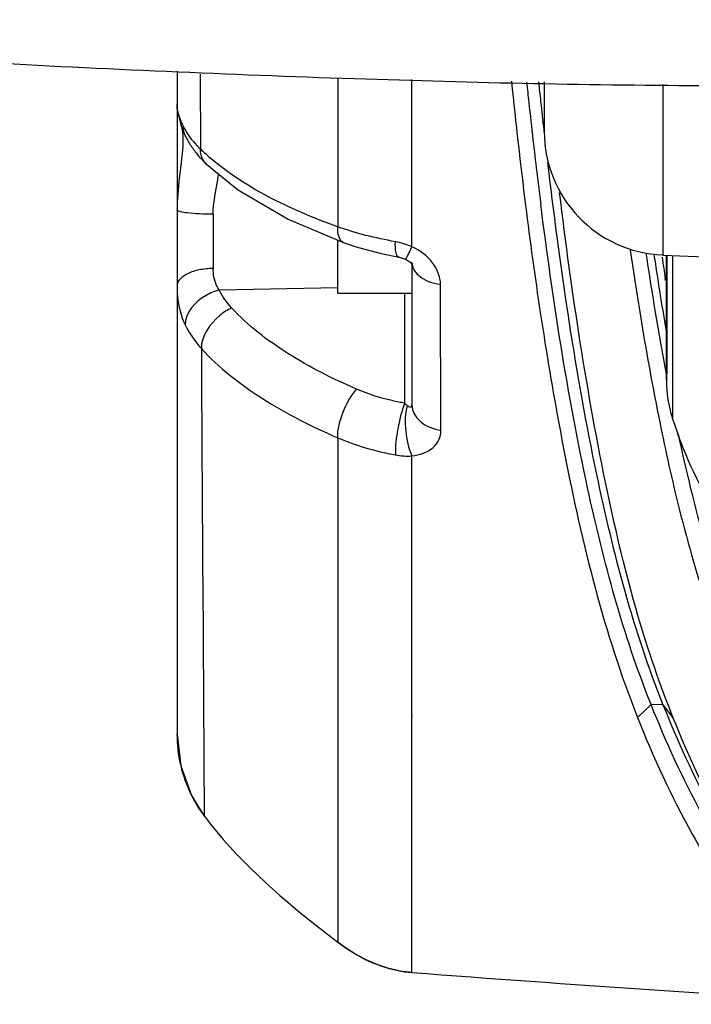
# Model space of a CAD drawing. Header units: millimetres. Extents: x 11 to 407, y 12 to 285.
# Tile 36 of 50: x 131.09 to 133.8, y 237.01 to 240.99. Entities that reach past the tile are written whole.
import ezdxf

# ---------------------------------------------------------------- set-up
doc = ezdxf.new("R2010")
doc.units = ezdxf.units.MM
doc.header["$LTSCALE"] = 23.1
doc.layers.get('0').update_dxf_attribs({"linetype": 'CONTINUOUS'})

msp = doc.modelspace()

# ---------------------------------------------------------------- linework, layer by layer
at = {"color": 7, "linetype": 'Continuous'}
for p, q in [((131.724, 240.783), (131.724, 238.1038)), ((131.8174, 240.7711), (131.8186, 240.4686)), ((132.374, 240.7536), (132.374, 240.1536)), ((132.674, 240.0736), (132.674, 240.7487)), ((133.209, 240.7399), (133.209, 240.5396)), ((133.209, 240.7387), (133.209, 240.5396)), ((133.688, 240.7294), (133.688, 240.04)), ((133.688, 240.7287), (133.688, 240.04)), ((131.741, 240.5612), (131.7589, 240.5196)), ((131.7424, 240.5578), (131.743, 240.555)), ((131.743, 240.555), (131.7472, 240.5229)), ((133.207, 240.5447), (133.2074, 240.5411)), ((133.2074, 240.5411), (133.2082, 240.5342)), ((131.7472, 240.5229), (131.7473, 240.4773)), ((131.7588, 240.5196), (131.7587, 240.5199)), ((133.2223, 240.4125), (133.2259, 240.3817)), ((131.8701, 240.2045), (131.8701, 239.9855)), ((132.173, 240.185), (132.3995, 240.0894)), ((132.374, 239.8851), (132.374, 240.1001)), ((132.3995, 240.0894), (132.3992, 240.0895)), ((132.5442, 240.0473), (132.621, 240.0313)), ((133.6521, 240.0431), (133.6536, 240.0328)), ((133.688, 240.04), (134.009, 240.0265)), ((133.688, 240.04), (134.009, 240.0265)), ((133.703, 239.5393), (133.703, 240.04)), ((133.7032, 240.04), (133.703, 239.5359)), ((133.704, 240.04), (133.704, 239.5598)), ((133.727, 240.0384), (133.727, 239.8715)), ((132.6739, 240.0035), (132.675, 240.0018)), ((132.674, 240.0018), (132.674, 239.4337)), ((133.6993, 239.937), (133.6983, 239.9433)), ((132.3736, 239.9072), (131.895, 239.8983)), ((132.7911, 239.3316), (132.7894, 239.9208)), ((132.374, 239.8851), (132.674, 239.8851)), ((132.6448, 239.4407), (132.6448, 239.8851)), ((133.727, 239.8715), (133.7268, 239.3811)), ((133.7021, 239.7301), (133.7031, 239.7243)), ((133.703, 239.5359), (133.703, 239.5393)), ((132.3739, 239.3011), (132.3739, 238.2781)), ((132.674, 238.1802), (132.674, 239.2277)), ((131.8278, 238.7198), (131.8344, 237.7716)), ((132.3739, 238.2781), (132.3739, 237.2626)), ((133.5863, 238.1708), (133.6409, 238.2225)), ((133.689, 238.2218), (133.6409, 238.2225)), ((133.689, 238.2218), (133.7307, 238.1685)), ((132.674, 238.1802), (132.674, 238.1778)), ((132.674, 237.1397), (132.674, 238.1778)), ((131.724, 238.1038), (131.739, 237.9758)), ((132.2959, 237.3231), (132.3737, 237.2626))]:
    msp.add_line(p, q, dxfattribs=at)
for points in [[(131.724, 240.6503), (131.7253, 240.6263), (131.741, 240.5612)], [(131.7473, 240.4773), (131.7412, 240.4135), (131.7316, 240.3371), (131.7246, 240.2526), (131.724, 240.223)], [(131.8426, 240.4071), (131.9684, 240.3045), (132.173, 240.185)], [(132.3992, 240.0895), (132.4478, 240.0732), (132.5442, 240.0473)], [(132.6209, 240.0313), (132.6354, 240.0276), (132.6475, 240.023)], [(132.6475, 240.023), (132.6549, 240.0193), (132.6671, 240.0107), (132.6739, 240.0035)], [(131.739, 237.9758), (131.7831, 237.8547), (131.8344, 237.7716)], [(132.374, 237.2626), (132.4122, 237.235), (132.4534, 237.2096)], [(132.4534, 237.2096), (132.4869, 237.1922), (132.535, 237.1717)], [(132.535, 237.1717), (132.5872, 237.1549), (132.6437, 237.1431), (132.674, 237.1397)]]:
    msp.add_lwpolyline(points, dxfattribs=at)
for centre, radius, start, end in [((155.9, 243.0863), 22.944, 185.86368, 187.12663), ((156.8496, 243.2139), 23.8408, 185.95848, 186.15774), ((157.2019, 243.2414), 24.146, 185.94572, 186.13708), ((155.759, 243.0957), 22.7437, 186.15632, 186.54131), ((156.3261, 243.147), 23.2652, 186.1365, 186.42232), ((133.709, 240.5396), 0.5, 180, 267.6), ((133.709, 240.5396), 0.5, 180, 267.6), ((131.8406, 240.5603), 0.0914, 202.4599, 206.2751), ((132.0926, 240.685), 0.3725, 206.3247, 213.1822), ((132.0927, 240.7525), 0.3946, 220.056, 225.9965), ((154.4876, 242.95), 21.464, 186.54172, 186.88542), ((132.1212, 240.7039), 0.4068, 213.1971, 219.8181), ((132.3961, 241.0601), 0.8266, 225.6874, 229.5289), ((132.155, 240.7322), 0.4508, 219.8293, 226.1421), ((153.3237, 242.8094), 20.2916, 186.8852, 187.25356), ((150.7063, 242.4464), 17.7111, 187.1567, 188.56634), ((132.5449, 239.7617), 0.3376, 67.5243, 79.4464), ((147.8333, 242.1466), 14.3363, 188.47891, 189.14791), ((148.716, 242.2191), 15.1891, 188.28364, 188.61702), ((146.453, 241.9246), 12.9383, 189.14883, 189.76499), ((148.3983, 242.1084), 15.3785, 188.60201, 189.09259), ((143.6865, 241.3981), 10.2152, 190.62542, 191.47759), ((134.2049, 239.5338), 0.5019, 180.0333, 197.7047), ((132.2809, 238.104), 0.557, 180.0234, 192.8253), ((132.2782, 238.1036), 0.5542, 192.8437, 196.9925), ((132.2789, 238.1039), 0.5549, 196.9962, 205.6758), ((132.2805, 238.1048), 0.5568, 205.6904, 216.7507), ((132.732, 237.7005), 0.5644, 242.051, 242.6633), ((132.7358, 237.7085), 0.5732, 242.6973, 253.5512), ((132.7369, 237.7122), 0.577, 253.5416, 254.3537), ((141.166, 349.8341), 113.0139, 265.690433, 266.666346)]:
    msp.add_arc(centre, radius, start, end, dxfattribs=at)
for points, knots in [([(133.9339, 240.7236), (133.4517, 240.7245), (132.4633, 240.7453), (130.5516, 240.8302), (129.1232, 240.9255), (128.2004, 240.9911)], [0, 0, 0, 0, 0.251999, 0.516539, 1, 1, 1, 1]), ([(131.749, 240.5618), (131.7451, 240.5699), (131.7326, 240.5979), (131.724, 240.6285), (131.724, 240.6503)], [0, 0, 0, 0, 0.293489, 1, 1, 1, 1]), ([(131.8426, 240.4071), (131.8309, 240.4184), (131.8204, 240.4404), (131.8186, 240.4626), (131.8186, 240.4686)], [0, 0, 0, 0, 0.729803, 1, 1, 1, 1]), ([(132.374, 240.1536), (132.3248, 240.1715), (132.1433, 240.2427), (131.9683, 240.3383), (131.8596, 240.4313)], [0, 0, 0, 0, 0.267883, 1, 1, 1, 1]), ([(133.2259, 240.3817), (133.2754, 239.9698), (133.3808, 239.2395), (133.5691, 238.5215), (133.689, 238.2218)], [0, 0, 0, 0, 0.562384, 1, 1, 1, 1]), ([(131.8701, 240.2045), (131.8701, 240.219), (131.8742, 240.2738), (131.8877, 240.3272), (131.892, 240.3674)], [0, 0, 0, 0, 0.264103, 1, 1, 1, 1]), ([(133.7307, 238.1685), (133.6764, 238.304), (133.5728, 238.6053), (133.4061, 239.3128), (133.3201, 239.8877), (133.2708, 240.293)], [0, 0, 0, 0, 0.20095, 0.437799, 1, 1, 1, 1]), ([(131.8701, 240.2045), (131.8513, 240.2045), (131.8175, 240.2054), (131.7699, 240.2087), (131.7443, 240.2135), (131.724, 240.2181), (131.724, 240.2224)], [0, 0, 0, 0, 0.378077, 0.697444, 0.912906, 1, 1, 1, 1]), ([(133.6409, 238.2225), (133.5281, 238.5051), (133.3476, 239.1776), (133.2435, 239.8623), (133.1944, 240.2474)], [0, 0, 0, 0, 0.439398, 1, 1, 1, 1]), ([(132.3992, 240.0895), (132.395, 240.0911), (132.3753, 240.1064), (132.3738, 240.1343), (132.3739, 240.1537)], [0, 0, 0, 0, 0.185778, 1, 1, 1, 1]), ([(132.6067, 240.0936), (132.5667, 240.1014), (132.4879, 240.1168), (132.4114, 240.1413), (132.374, 240.1537)], [0, 0, 0, 0, 0.508381, 1, 1, 1, 1]), ([(132.6209, 240.0313), (132.6141, 240.0326), (132.6062, 240.0596), (132.6064, 240.0787), (132.6068, 240.0936)], [0, 0, 0, 0, 0.31986, 1, 1, 1, 1]), ([(132.6475, 240.023), (132.6487, 240.0224), (132.6512, 240.0299), (132.6567, 240.0367), (132.6645, 240.0543), (132.6706, 240.0664), (132.674, 240.0736)], [0, 0, 0, 0, 0.068849, 0.265325, 0.581674, 1, 1, 1, 1]), ([(132.7894, 239.9208), (132.7891, 239.9517), (132.7621, 240.0181), (132.7063, 240.0589), (132.674, 240.0736)], [0, 0, 0, 0, 0.466232, 1, 1, 1, 1]), ([(133.5566, 240.0592), (133.5634, 240.0125), (133.5906, 239.8305), (133.6212, 239.6491), (133.6465, 239.5146)], [0, 0, 0, 0, 0.256354, 1, 1, 1, 1]), ([(133.7031, 239.5579), (133.6957, 239.5977), (133.666, 239.7607), (133.6397, 239.9243), (133.6214, 240.0483)], [0, 0, 0, 0, 0.243898, 1, 1, 1, 1]), ([(131.8701, 239.9855), (131.8512, 239.9853), (131.8152, 239.9813), (131.7624, 239.9667), (131.724, 239.9366), (131.724, 239.9149)], [0, 0, 0, 0, 0.32972, 0.620161, 1, 1, 1, 1]), ([(131.895, 239.8983), (131.8909, 239.9043), (131.8757, 239.9309), (131.8701, 239.9622), (131.8701, 239.9855)], [0, 0, 0, 0, 0.238131, 1, 1, 1, 1]), ([(132.6822, 239.9802), (132.6865, 239.9725), (132.7138, 239.9401), (132.7569, 239.9255), (132.7894, 239.9208)], [0, 0, 0, 0, 0.212064, 1, 1, 1, 1]), ([(131.724, 239.915), (131.724, 239.9008), (131.7264, 239.8471), (131.7398, 239.7935), (131.7569, 239.7579)], [0, 0, 0, 0, 0.264492, 1, 1, 1, 1]), ([(131.895, 239.8983), (131.8764, 239.8935), (131.8145, 239.869), (131.7565, 239.8065), (131.7569, 239.7579)], [0, 0, 0, 0, 0.283177, 1, 1, 1, 1]), ([(131.9448, 239.8261), (131.9277, 239.818), (131.8698, 239.7804), (131.8214, 239.713), (131.8224, 239.662)], [0, 0, 0, 0, 0.269856, 1, 1, 1, 1]), ([(132.4504, 239.4977), (132.3543, 239.5391), (132.1736, 239.6302), (132.0107, 239.7544), (131.9448, 239.8261)], [0, 0, 0, 0, 0.5179, 1, 1, 1, 1]), ([(131.8224, 239.662), (131.8228, 239.5747), (131.8244, 239.2607), (131.8264, 238.9466), (131.8278, 238.7198)], [0, 0, 0, 0, 0.277943, 1, 1, 1, 1]), ([(131.8224, 239.662), (131.894, 239.5831), (132.0714, 239.4461), (132.2691, 239.3466), (132.3739, 239.3011)], [0, 0, 0, 0, 0.482604, 1, 1, 1, 1]), ([(133.213, 239.6781), (133.2367, 239.5306), (133.3259, 239.0207), (133.4502, 238.5134), (133.5863, 238.1708)], [0, 0, 0, 0, 0.288434, 1, 1, 1, 1]), ([(132.3739, 239.3011), (132.3728, 239.3356), (132.3919, 239.4064), (132.4261, 239.4701), (132.4504, 239.4977)], [0, 0, 0, 0, 0.484615, 1, 1, 1, 1]), ([(132.6448, 239.4407), (132.6278, 239.4439), (132.5616, 239.4574), (132.4966, 239.4778), (132.4504, 239.4977)], [0, 0, 0, 0, 0.255592, 1, 1, 1, 1]), ([(132.6448, 239.4407), (132.6314, 239.4075), (132.6148, 239.3381), (132.6059, 239.2672), (132.6072, 239.232)], [0, 0, 0, 0, 0.504622, 1, 1, 1, 1]), ([(132.6543, 239.4318), (132.6458, 239.3985), (132.645, 239.328), (132.6594, 239.2592), (132.674, 239.2277)], [0, 0, 0, 0, 0.497264, 1, 1, 1, 1]), ([(132.6543, 239.4318), (132.6581, 239.4292), (132.6636, 239.4251), (132.673, 239.4268), (132.674, 239.4315), (132.674, 239.4337)], [0, 0, 0, 0, 0.544253, 0.742712, 1, 1, 1, 1]), ([(132.674, 239.4337), (132.674, 239.4093), (132.706, 239.3553), (132.7609, 239.3363), (132.7911, 239.3316)], [0, 0, 0, 0, 0.44332, 1, 1, 1, 1]), ([(133.7267, 239.3811), (133.7694, 239.2479), (133.8813, 238.9956), (134.0579, 238.7823), (134.1561, 238.6927)], [0, 0, 0, 0, 0.512671, 1, 1, 1, 1]), ([(133.6756, 239.3655), (133.6995, 239.2476), (133.7905, 238.837), (133.9224, 238.4324), (134.0572, 238.1637)], [0, 0, 0, 0, 0.285747, 1, 1, 1, 1]), ([(132.674, 239.2277), (132.7044, 239.2312), (132.7498, 239.2457), (132.7859, 239.2919), (132.7908, 239.3186), (132.7911, 239.3316)], [0, 0, 0, 0, 0.538638, 0.771625, 1, 1, 1, 1]), ([(134.1122, 238.2159), (134.0746, 238.2905), (133.9138, 238.6427), (133.8151, 239.0201), (133.7516, 239.3165)], [0, 0, 0, 0, 0.216085, 1, 1, 1, 1]), ([(132.374, 239.3011), (132.411, 239.2862), (132.4871, 239.2572), (132.5667, 239.2401), (132.6072, 239.232)], [0, 0, 0, 0, 0.492119, 1, 1, 1, 1]), ([(134.0739, 237.432), (133.988, 237.5403), (133.8268, 237.7968), (133.7012, 238.0712), (133.6409, 238.2225)], [0, 0, 0, 0, 0.459113, 1, 1, 1, 1]), ([(133.689, 238.2218), (133.7472, 238.0765), (133.8681, 237.8115), (134.0215, 237.563), (134.103, 237.4565)], [0, 0, 0, 0, 0.538599, 1, 1, 1, 1]), ([(133.5863, 238.1708), (133.6498, 238.0105), (133.7824, 237.7211), (134.0196, 237.3542), (134.2807, 237.0951), (134.4951, 237.0171), (134.5942, 237.0114)], [0, 0, 0, 0, 0.322621, 0.593345, 0.814383, 1, 1, 1, 1]), ([(134.1478, 237.398), (134.0657, 237.5053), (133.9112, 237.7556), (133.7894, 238.0223), (133.7307, 238.1685)], [0, 0, 0, 0, 0.461646, 1, 1, 1, 1])]:
    msp.add_open_spline(points, degree=3, knots=knots, dxfattribs=at)
for points in [[(131.7674, 240.5297), (131.7607, 240.54), (131.7545, 240.5507), (131.749, 240.5618)], [(131.7562, 240.5254), (131.7515, 240.5368), (131.7491, 240.5494), (131.749, 240.5618)], [(131.7907, 240.4985), (131.7824, 240.5085), (131.7746, 240.5189), (131.7674, 240.5297)], [(132.674, 240.0101), (132.674, 239.9998), (132.6771, 239.9892), (132.6822, 239.9802)], [(131.9448, 239.8261), (131.925, 239.8476), (131.9078, 239.872), (131.895, 239.8983)], [(131.7569, 239.7579), (131.7736, 239.723), (131.7963, 239.6906), (131.8224, 239.662)], [(132.6448, 239.4407), (132.6474, 239.4375), (132.6503, 239.4336), (132.6543, 239.4328)], [(132.6072, 239.232), (132.6291, 239.2279), (132.6517, 239.2263), (132.674, 239.2277)], [(131.8347, 237.7718), (131.9633, 237.6001), (132.1277, 237.4562), (132.2959, 237.3231)], [(132.4675, 237.202), (132.4347, 237.2194), (132.4035, 237.24), (132.374, 237.2626)], [(132.674, 237.1397), (132.6427, 237.142), (132.6115, 237.148), (132.5813, 237.1565)]]:
    msp.add_open_spline(points, degree=3, dxfattribs=at)

doc.saveas('drawing.dxf')
